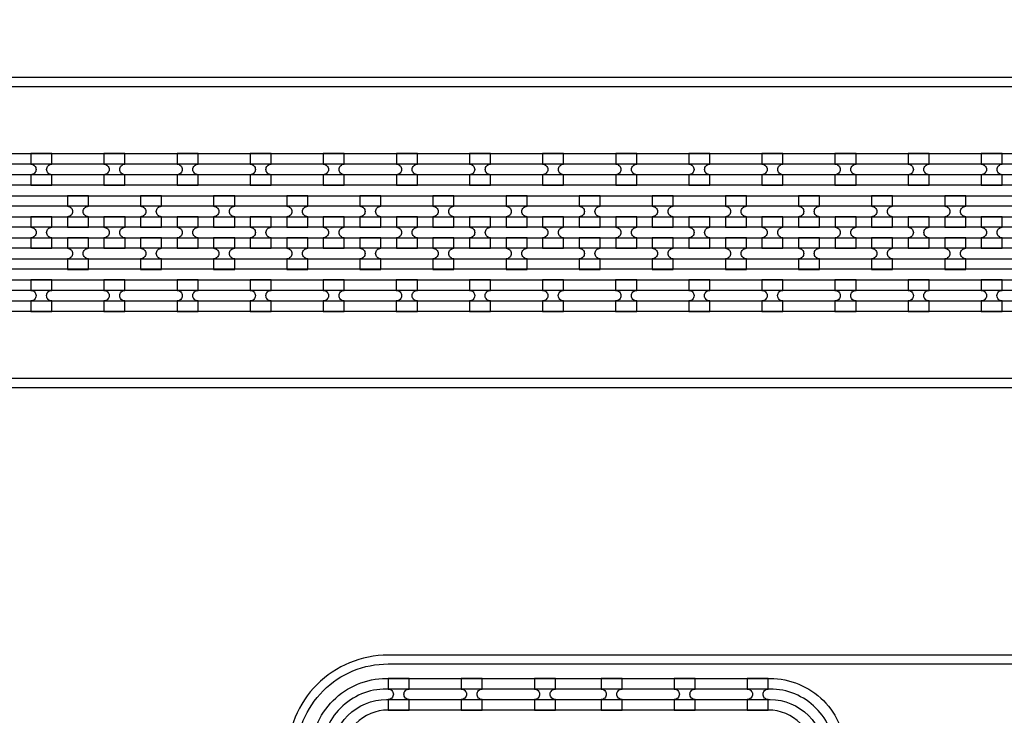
# Model space of a CAD drawing. Extents: x -63500 to 63500, y -63500 to 63500.
# Tile 162 of 256: x -31724 to -28357, y 17738 to 20118. Entities that reach past the tile are written whole.
import ezdxf

# ---------------------------------------------------------------- set-up
doc = ezdxf.new("R2010")
doc.units = 13
doc.header["$MEASUREMENT"] = 0
for name, color, linetype in [('1_Metal', 2, 'Continuous'), ('2_Electrodes', 5, 'Continuous'), ('3_Outline', 4, 'Continuous')]:
    doc.layers.add(name, color=color, linetype=linetype)

msp = doc.modelspace()

# ---------------------------------------------------------------- linework, layer by layer
for radius in [50000, 47500, 45000]:
    msp.add_circle((0, 0), radius)
at = {"layer": '1_Metal'}
for points in [[(-50000, 0, -1), (50000, 0), (51000, 0, 1), (-51000, 0)], [(-31613.9, 19659.9), (-31685.9, 19659.9), (-31685.9, 19623.9, -0.414214), (-31667.9, 19605.9), (-31667.9, 19605.9, -0.414214), (-31685.9, 19587.9), (-31685.9, 19551.9), (-31613.9, 19551.9), (-31613.9, 19587.9, -0.414214), (-31631.9, 19605.9), (-31631.9, 19605.9, -0.414214), (-31613.9, 19623.9)], [(-31363.9, 19659.9), (-31435.9, 19659.9), (-31435.9, 19623.9, -0.414214), (-31417.9, 19605.9), (-31417.9, 19605.9, -0.414214), (-31435.9, 19587.9), (-31435.9, 19551.9), (-31363.9, 19551.9), (-31363.9, 19587.9, -0.414214), (-31381.9, 19605.9), (-31381.9, 19605.9, -0.414214), (-31363.9, 19623.9)], [(-31113.9, 19659.9), (-31185.9, 19659.9), (-31185.9, 19623.9, -0.414214), (-31167.9, 19605.9), (-31167.9, 19605.9, -0.414214), (-31185.9, 19587.9), (-31185.9, 19551.9), (-31113.9, 19551.9), (-31113.9, 19587.9, -0.414214), (-31131.9, 19605.9), (-31131.9, 19605.9, -0.414214), (-31113.9, 19623.9)], [(-30863.9, 19659.9), (-30935.9, 19659.9), (-30935.9, 19623.9, -0.414214), (-30917.9, 19605.9), (-30917.9, 19605.9, -0.414214), (-30935.9, 19587.9), (-30935.9, 19551.9), (-30863.9, 19551.9), (-30863.9, 19587.9, -0.414214), (-30881.9, 19605.9), (-30881.9, 19605.9, -0.414214), (-30863.9, 19623.9)], [(-30613.9, 19659.9), (-30685.9, 19659.9), (-30685.9, 19623.9, -0.414214), (-30667.9, 19605.9), (-30667.9, 19605.9, -0.414214), (-30685.9, 19587.9), (-30685.9, 19551.9), (-30613.9, 19551.9), (-30613.9, 19587.9, -0.414214), (-30631.9, 19605.9), (-30631.9, 19605.9, -0.414214), (-30613.9, 19623.9)], [(-30363.9, 19659.9), (-30435.9, 19659.9), (-30435.9, 19623.9, -0.414214), (-30417.9, 19605.9), (-30417.9, 19605.9, -0.414214), (-30435.9, 19587.9), (-30435.9, 19551.9), (-30363.9, 19551.9), (-30363.9, 19587.9, -0.414214), (-30381.9, 19605.9), (-30381.9, 19605.9, -0.414214), (-30363.9, 19623.9)], [(-30113.9, 19659.9), (-30185.9, 19659.9), (-30185.9, 19623.9, -0.414214), (-30167.9, 19605.9), (-30167.9, 19605.9, -0.414214), (-30185.9, 19587.9), (-30185.9, 19551.9), (-30113.9, 19551.9), (-30113.9, 19587.9, -0.414214), (-30131.9, 19605.9), (-30131.9, 19605.9, -0.414214), (-30113.9, 19623.9)], [(-29863.9, 19659.9), (-29935.9, 19659.9), (-29935.9, 19623.9, -0.414214), (-29917.9, 19605.9), (-29917.9, 19605.9, -0.414214), (-29935.9, 19587.9), (-29935.9, 19551.9), (-29863.9, 19551.9), (-29863.9, 19587.9, -0.414214), (-29881.9, 19605.9), (-29881.9, 19605.9, -0.414214), (-29863.9, 19623.9)], [(-29613.9, 19659.9), (-29685.9, 19659.9), (-29685.9, 19623.9, -0.414214), (-29667.9, 19605.9), (-29667.9, 19605.9, -0.414214), (-29685.9, 19587.9), (-29685.9, 19551.9), (-29613.9, 19551.9), (-29613.9, 19587.9, -0.414214), (-29631.9, 19605.9), (-29631.9, 19605.9, -0.414214), (-29613.9, 19623.9)], [(-29363.9, 19659.9), (-29435.9, 19659.9), (-29435.9, 19623.9, -0.414214), (-29417.9, 19605.9), (-29417.9, 19605.9, -0.414214), (-29435.9, 19587.9), (-29435.9, 19551.9), (-29363.9, 19551.9), (-29363.9, 19587.9, -0.414214), (-29381.9, 19605.9), (-29381.9, 19605.9, -0.414214), (-29363.9, 19623.9)], [(-29113.9, 19659.9), (-29185.9, 19659.9), (-29185.9, 19623.9, -0.414214), (-29167.9, 19605.9), (-29167.9, 19605.9, -0.414214), (-29185.9, 19587.9), (-29185.9, 19551.9), (-29113.9, 19551.9), (-29113.9, 19587.9, -0.414214), (-29131.9, 19605.9), (-29131.9, 19605.9, -0.414214), (-29113.9, 19623.9)], [(-28863.9, 19659.9), (-28935.9, 19659.9), (-28935.9, 19623.9, -0.414214), (-28917.9, 19605.9), (-28917.9, 19605.9, -0.414214), (-28935.9, 19587.9), (-28935.9, 19551.9), (-28863.9, 19551.9), (-28863.9, 19587.9, -0.414214), (-28881.9, 19605.9), (-28881.9, 19605.9, -0.414214), (-28863.9, 19623.9)], [(-28613.9, 19659.9), (-28685.9, 19659.9), (-28685.9, 19623.9, -0.414214), (-28667.9, 19605.9), (-28667.9, 19605.9, -0.414214), (-28685.9, 19587.9), (-28685.9, 19551.9), (-28613.9, 19551.9), (-28613.9, 19587.9, -0.414214), (-28631.9, 19605.9), (-28631.9, 19605.9, -0.414214), (-28613.9, 19623.9)], [(-28363.9, 19659.9), (-28435.9, 19659.9), (-28435.9, 19623.9, -0.414214), (-28417.9, 19605.9), (-28417.9, 19605.9, -0.414214), (-28435.9, 19587.9), (-28435.9, 19551.9), (-28363.9, 19551.9), (-28363.9, 19587.9, -0.414214), (-28381.9, 19605.9), (-28381.9, 19605.9, -0.414214), (-28363.9, 19623.9)], [(-4850, 19480), (-31834, 19480, 0.414214), (-33674, 17640), (-33674, 17140, 0.414214), (-31834, 15300), (-30602, 15300, 0.414214), (-30584, 15318), (-30584, 15318), (-30553.4, 15318), (-30553.4, 15247.9), (-30583.4, 15247.9, 0.384752), (-30601.3, 15264), (-31834, 15264, -0.414214), (-33710, 17140), (-33710, 17640, -0.414214), (-31834, 19516), (-4850, 19516)], [(-31560.8, 19407.9), (-31488.8, 19407.9), (-31488.8, 19443.9, -0.414214), (-31506.8, 19461.9), (-31506.8, 19461.9, -0.414214), (-31488.8, 19479.9), (-31488.8, 19515.9), (-31560.8, 19515.9), (-31560.8, 19479.9, -0.414214), (-31542.8, 19461.9), (-31542.8, 19461.9, -0.414214), (-31560.8, 19443.9), (-31560.8, 19407.9)], [(-31310.8, 19407.9), (-31238.8, 19407.9), (-31238.8, 19443.9, -0.414214), (-31256.8, 19461.9), (-31256.8, 19461.9, -0.414214), (-31238.8, 19479.9), (-31238.8, 19515.9), (-31310.8, 19515.9), (-31310.8, 19479.9, -0.414214), (-31292.8, 19461.9), (-31292.8, 19461.9, -0.414214), (-31310.8, 19443.9), (-31310.8, 19407.9)], [(-31060.8, 19407.9), (-30988.8, 19407.9), (-30988.8, 19443.9, -0.414214), (-31006.8, 19461.9), (-31006.8, 19461.9, -0.414214), (-30988.8, 19479.9), (-30988.8, 19515.9), (-31060.8, 19515.9), (-31060.8, 19479.9, -0.414214), (-31042.8, 19461.9), (-31042.8, 19461.9, -0.414214), (-31060.8, 19443.9), (-31060.8, 19407.9)], [(-30810.8, 19407.9), (-30738.8, 19407.9), (-30738.8, 19443.9, -0.414214), (-30756.8, 19461.9), (-30756.8, 19461.9, -0.414214), (-30738.8, 19479.9), (-30738.8, 19515.9), (-30810.8, 19515.9), (-30810.8, 19479.9, -0.414214), (-30792.8, 19461.9), (-30792.8, 19461.9, -0.414214), (-30810.8, 19443.9), (-30810.8, 19407.9)], [(-30560.8, 19407.9), (-30488.8, 19407.9), (-30488.8, 19443.9, -0.414214), (-30506.8, 19461.9), (-30506.8, 19461.9, -0.414214), (-30488.8, 19479.9), (-30488.8, 19515.9), (-30560.8, 19515.9), (-30560.8, 19479.9, -0.414214), (-30542.8, 19461.9), (-30542.8, 19461.9, -0.414214), (-30560.8, 19443.9), (-30560.8, 19407.9)], [(-30310.8, 19407.9), (-30238.8, 19407.9), (-30238.8, 19443.9, -0.414214), (-30256.8, 19461.9), (-30256.8, 19461.9, -0.414214), (-30238.8, 19479.9), (-30238.8, 19515.9), (-30310.8, 19515.9), (-30310.8, 19479.9, -0.414214), (-30292.8, 19461.9), (-30292.8, 19461.9, -0.414214), (-30310.8, 19443.9), (-30310.8, 19407.9)], [(-30060.8, 19407.9), (-29988.8, 19407.9), (-29988.8, 19443.9, -0.414214), (-30006.8, 19461.9), (-30006.8, 19461.9, -0.414214), (-29988.8, 19479.9), (-29988.8, 19515.9), (-30060.8, 19515.9), (-30060.8, 19479.9, -0.414214), (-30042.8, 19461.9), (-30042.8, 19461.9, -0.414214), (-30060.8, 19443.9), (-30060.8, 19407.9)], [(-29810.8, 19407.9), (-29738.8, 19407.9), (-29738.8, 19443.9, -0.414214), (-29756.8, 19461.9), (-29756.8, 19461.9, -0.414214), (-29738.8, 19479.9), (-29738.8, 19515.9), (-29810.8, 19515.9), (-29810.8, 19479.9, -0.414214), (-29792.8, 19461.9), (-29792.8, 19461.9, -0.414214), (-29810.8, 19443.9), (-29810.8, 19407.9)], [(-29560.8, 19407.9), (-29488.8, 19407.9), (-29488.8, 19443.9, -0.414214), (-29506.8, 19461.9), (-29506.8, 19461.9, -0.414214), (-29488.8, 19479.9), (-29488.8, 19515.9), (-29560.8, 19515.9), (-29560.8, 19479.9, -0.414214), (-29542.8, 19461.9), (-29542.8, 19461.9, -0.414214), (-29560.8, 19443.9), (-29560.8, 19407.9)], [(-29310.8, 19407.9), (-29238.8, 19407.9), (-29238.8, 19443.9, -0.414214), (-29256.8, 19461.9), (-29256.8, 19461.9, -0.414214), (-29238.8, 19479.9), (-29238.8, 19515.9), (-29310.8, 19515.9), (-29310.8, 19479.9, -0.414214), (-29292.8, 19461.9), (-29292.8, 19461.9, -0.414214), (-29310.8, 19443.9), (-29310.8, 19407.9)], [(-29060.8, 19407.9), (-28988.8, 19407.9), (-28988.8, 19443.9, -0.414214), (-29006.8, 19461.9), (-29006.8, 19461.9, -0.414214), (-28988.8, 19479.9), (-28988.8, 19515.9), (-29060.8, 19515.9), (-29060.8, 19479.9, -0.414214), (-29042.8, 19461.9), (-29042.8, 19461.9, -0.414214), (-29060.8, 19443.9), (-29060.8, 19407.9)], [(-28810.8, 19407.9), (-28738.8, 19407.9), (-28738.8, 19443.9, -0.414214), (-28756.8, 19461.9), (-28756.8, 19461.9, -0.414214), (-28738.8, 19479.9), (-28738.8, 19515.9), (-28810.8, 19515.9), (-28810.8, 19479.9, -0.414214), (-28792.8, 19461.9), (-28792.8, 19461.9, -0.414214), (-28810.8, 19443.9), (-28810.8, 19407.9)], [(-28560.8, 19407.9), (-28488.8, 19407.9), (-28488.8, 19443.9, -0.414214), (-28506.8, 19461.9), (-28506.8, 19461.9, -0.414214), (-28488.8, 19479.9), (-28488.8, 19515.9), (-28560.8, 19515.9), (-28560.8, 19479.9, -0.414214), (-28542.8, 19461.9), (-28542.8, 19461.9, -0.414214), (-28560.8, 19443.9), (-28560.8, 19407.9)], [(-4850, 19408), (-5254, 19408), (-5254, 19408), (-31834, 19408, 0.414214), (-33602, 17640), (-33602, 17140, 0.414214), (-31834, 15372), (-30602, 15372, 0.414214), (-30584, 15390), (-30584, 15390), (-30553.4, 15390), (-30553.4, 15318), (-30584, 15318, 0.414214), (-30602, 15336), (-31834, 15336, -0.414214), (-33638, 17140), (-33638, 17640, -0.414214), (-31834, 19444), (-5254, 19444), (-4850, 19444)], [(-31685.8, 19335.9), (-31613.8, 19335.9), (-31613.8, 19371.9, -0.414214), (-31631.8, 19389.9), (-31631.8, 19389.9, -0.414214), (-31613.8, 19407.9), (-31613.8, 19443.9), (-31685.8, 19443.9), (-31685.8, 19407.9, -0.414214), (-31667.8, 19389.9), (-31667.8, 19389.9, -0.414214), (-31685.8, 19371.9), (-31685.8, 19335.9)], [(-31435.8, 19335.9), (-31363.8, 19335.9), (-31363.8, 19371.9, -0.414214), (-31381.8, 19389.9), (-31381.8, 19389.9, -0.414214), (-31363.8, 19407.9), (-31363.8, 19443.9), (-31435.8, 19443.9), (-31435.8, 19407.9, -0.414214), (-31417.8, 19389.9), (-31417.8, 19389.9, -0.414214), (-31435.8, 19371.9), (-31435.8, 19335.9)], [(-31185.8, 19335.9), (-31113.8, 19335.9), (-31113.8, 19371.9, -0.414214), (-31131.8, 19389.9), (-31131.8, 19389.9, -0.414214), (-31113.8, 19407.9), (-31113.8, 19443.9), (-31185.8, 19443.9), (-31185.8, 19407.9, -0.414214), (-31167.8, 19389.9), (-31167.8, 19389.9, -0.414214), (-31185.8, 19371.9), (-31185.8, 19335.9)], [(-30935.8, 19335.9), (-30863.8, 19335.9), (-30863.8, 19371.9, -0.414214), (-30881.8, 19389.9), (-30881.8, 19389.9, -0.414214), (-30863.8, 19407.9), (-30863.8, 19443.9), (-30935.8, 19443.9), (-30935.8, 19407.9, -0.414214), (-30917.8, 19389.9), (-30917.8, 19389.9, -0.414214), (-30935.8, 19371.9), (-30935.8, 19335.9)], [(-30685.8, 19335.9), (-30613.8, 19335.9), (-30613.8, 19371.9, -0.414214), (-30631.8, 19389.9), (-30631.8, 19389.9, -0.414214), (-30613.8, 19407.9), (-30613.8, 19443.9), (-30685.8, 19443.9), (-30685.8, 19407.9, -0.414214), (-30667.8, 19389.9), (-30667.8, 19389.9, -0.414214), (-30685.8, 19371.9), (-30685.8, 19335.9)], [(-30435.8, 19335.9), (-30363.8, 19335.9), (-30363.8, 19371.9, -0.414214), (-30381.8, 19389.9), (-30381.8, 19389.9, -0.414214), (-30363.8, 19407.9), (-30363.8, 19443.9), (-30435.8, 19443.9), (-30435.8, 19407.9, -0.414214), (-30417.8, 19389.9), (-30417.8, 19389.9, -0.414214), (-30435.8, 19371.9), (-30435.8, 19335.9)], [(-30185.8, 19335.9), (-30113.8, 19335.9), (-30113.8, 19371.9, -0.414214), (-30131.8, 19389.9), (-30131.8, 19389.9, -0.414214), (-30113.8, 19407.9), (-30113.8, 19443.9), (-30185.8, 19443.9), (-30185.8, 19407.9, -0.414214), (-30167.8, 19389.9), (-30167.8, 19389.9, -0.414214), (-30185.8, 19371.9), (-30185.8, 19335.9)], [(-29935.8, 19335.9), (-29863.8, 19335.9), (-29863.8, 19371.9, -0.414214), (-29881.8, 19389.9), (-29881.8, 19389.9, -0.414214), (-29863.8, 19407.9), (-29863.8, 19443.9), (-29935.8, 19443.9), (-29935.8, 19407.9, -0.414214), (-29917.8, 19389.9), (-29917.8, 19389.9, -0.414214), (-29935.8, 19371.9), (-29935.8, 19335.9)], [(-29685.8, 19335.9), (-29613.8, 19335.9), (-29613.8, 19371.9, -0.414214), (-29631.8, 19389.9), (-29631.8, 19389.9, -0.414214), (-29613.8, 19407.9), (-29613.8, 19443.9), (-29685.8, 19443.9), (-29685.8, 19407.9, -0.414214), (-29667.8, 19389.9), (-29667.8, 19389.9, -0.414214), (-29685.8, 19371.9), (-29685.8, 19335.9)], [(-29435.8, 19335.9), (-29363.8, 19335.9), (-29363.8, 19371.9, -0.414214), (-29381.8, 19389.9), (-29381.8, 19389.9, -0.414214), (-29363.8, 19407.9), (-29363.8, 19443.9), (-29435.8, 19443.9), (-29435.8, 19407.9, -0.414214), (-29417.8, 19389.9), (-29417.8, 19389.9, -0.414214), (-29435.8, 19371.9), (-29435.8, 19335.9)], [(-29185.8, 19335.9), (-29113.8, 19335.9), (-29113.8, 19371.9, -0.414214), (-29131.8, 19389.9), (-29131.8, 19389.9, -0.414214), (-29113.8, 19407.9), (-29113.8, 19443.9), (-29185.8, 19443.9), (-29185.8, 19407.9, -0.414214), (-29167.8, 19389.9), (-29167.8, 19389.9, -0.414214), (-29185.8, 19371.9), (-29185.8, 19335.9)], [(-28935.8, 19335.9), (-28863.8, 19335.9), (-28863.8, 19371.9, -0.414214), (-28881.8, 19389.9), (-28881.8, 19389.9, -0.414214), (-28863.8, 19407.9), (-28863.8, 19443.9), (-28935.8, 19443.9), (-28935.8, 19407.9, -0.414214), (-28917.8, 19389.9), (-28917.8, 19389.9, -0.414214), (-28935.8, 19371.9), (-28935.8, 19335.9)], [(-28685.8, 19335.9), (-28613.8, 19335.9), (-28613.8, 19371.9, -0.414214), (-28631.8, 19389.9), (-28631.8, 19389.9, -0.414214), (-28613.8, 19407.9), (-28613.8, 19443.9), (-28685.8, 19443.9), (-28685.8, 19407.9, -0.414214), (-28667.8, 19389.9), (-28667.8, 19389.9, -0.414214), (-28685.8, 19371.9), (-28685.8, 19335.9)], [(-28435.8, 19335.9), (-28363.8, 19335.9), (-28363.8, 19371.9, -0.414214), (-28381.8, 19389.9), (-28381.8, 19389.9, -0.414214), (-28363.8, 19407.9), (-28363.8, 19443.9), (-28435.8, 19443.9), (-28435.8, 19407.9, -0.414214), (-28417.8, 19389.9), (-28417.8, 19389.9, -0.414214), (-28435.8, 19371.9), (-28435.8, 19335.9)], [(-4850, 19336), (-5254, 19336), (-31834, 19336, 0.414214), (-33530, 17640), (-33530, 17140, 0.414214), (-31834, 15444), (-30602, 15444, 0.414214), (-30584, 15462), (-30584, 15462), (-30553.4, 15462), (-30553.4, 15390), (-30584, 15390, 0.414214), (-30602, 15408), (-31834, 15408, -0.414214), (-33566, 17140), (-33566, 17640, -0.414214), (-31834, 19372), (-5254, 19372), (-4850, 19372)], [(-31560.8, 19371.9), (-31560.8, 19335.9, -0.414214), (-31542.8, 19317.9), (-31542.8, 19317.9, -0.414214), (-31560.8, 19299.9), (-31560.8, 19263.9), (-31488.8, 19263.9), (-31488.8, 19299.9, -0.414214), (-31506.8, 19317.9), (-31506.8, 19317.9, -0.414214), (-31488.8, 19335.9), (-31488.8, 19371.9)], [(-31310.8, 19371.9), (-31310.8, 19335.9, -0.414214), (-31292.8, 19317.9), (-31292.8, 19317.9, -0.414214), (-31310.8, 19299.9), (-31310.8, 19263.9), (-31238.8, 19263.9), (-31238.8, 19299.9, -0.414214), (-31256.8, 19317.9), (-31256.8, 19317.9, -0.414214), (-31238.8, 19335.9), (-31238.8, 19371.9)], [(-31060.8, 19371.9), (-31060.8, 19335.9, -0.414214), (-31042.8, 19317.9), (-31042.8, 19317.9, -0.414214), (-31060.8, 19299.9), (-31060.8, 19263.9), (-30988.8, 19263.9), (-30988.8, 19299.9, -0.414214), (-31006.8, 19317.9), (-31006.8, 19317.9, -0.414214), (-30988.8, 19335.9), (-30988.8, 19371.9)], [(-30810.8, 19371.9), (-30810.8, 19335.9, -0.414214), (-30792.8, 19317.9), (-30792.8, 19317.9, -0.414214), (-30810.8, 19299.9), (-30810.8, 19263.9), (-30738.8, 19263.9), (-30738.8, 19299.9, -0.414214), (-30756.8, 19317.9), (-30756.8, 19317.9, -0.414214), (-30738.8, 19335.9), (-30738.8, 19371.9)], [(-30560.8, 19371.9), (-30560.8, 19335.9, -0.414214), (-30542.8, 19317.9), (-30542.8, 19317.9, -0.414214), (-30560.8, 19299.9), (-30560.8, 19263.9), (-30488.8, 19263.9), (-30488.8, 19299.9, -0.414214), (-30506.8, 19317.9), (-30506.8, 19317.9, -0.414214), (-30488.8, 19335.9), (-30488.8, 19371.9)], [(-30310.8, 19371.9), (-30310.8, 19335.9, -0.414214), (-30292.8, 19317.9), (-30292.8, 19317.9, -0.414214), (-30310.8, 19299.9), (-30310.8, 19263.9), (-30238.8, 19263.9), (-30238.8, 19299.9, -0.414214), (-30256.8, 19317.9), (-30256.8, 19317.9, -0.414214), (-30238.8, 19335.9), (-30238.8, 19371.9)], [(-30060.8, 19371.9), (-30060.8, 19335.9, -0.414214), (-30042.8, 19317.9), (-30042.8, 19317.9, -0.414214), (-30060.8, 19299.9), (-30060.8, 19263.9), (-29988.8, 19263.9), (-29988.8, 19299.9, -0.414214), (-30006.8, 19317.9), (-30006.8, 19317.9, -0.414214), (-29988.8, 19335.9), (-29988.8, 19371.9)], [(-29810.8, 19371.9), (-29810.8, 19335.9, -0.414214), (-29792.8, 19317.9), (-29792.8, 19317.9, -0.414214), (-29810.8, 19299.9), (-29810.8, 19263.9), (-29738.8, 19263.9), (-29738.8, 19299.9, -0.414214), (-29756.8, 19317.9), (-29756.8, 19317.9, -0.414214), (-29738.8, 19335.9), (-29738.8, 19371.9)], [(-29560.8, 19371.9), (-29560.8, 19335.9, -0.414214), (-29542.8, 19317.9), (-29542.8, 19317.9, -0.414214), (-29560.8, 19299.9), (-29560.8, 19263.9), (-29488.8, 19263.9), (-29488.8, 19299.9, -0.414214), (-29506.8, 19317.9), (-29506.8, 19317.9, -0.414214), (-29488.8, 19335.9), (-29488.8, 19371.9)], [(-29310.8, 19371.9), (-29310.8, 19335.9, -0.414214), (-29292.8, 19317.9), (-29292.8, 19317.9, -0.414214), (-29310.8, 19299.9), (-29310.8, 19263.9), (-29238.8, 19263.9), (-29238.8, 19299.9, -0.414214), (-29256.8, 19317.9), (-29256.8, 19317.9, -0.414214), (-29238.8, 19335.9), (-29238.8, 19371.9)], [(-29060.8, 19371.9), (-29060.8, 19335.9, -0.414214), (-29042.8, 19317.9), (-29042.8, 19317.9, -0.414214), (-29060.8, 19299.9), (-29060.8, 19263.9), (-28988.8, 19263.9), (-28988.8, 19299.9, -0.414214), (-29006.8, 19317.9), (-29006.8, 19317.9, -0.414214), (-28988.8, 19335.9), (-28988.8, 19371.9)], [(-28810.8, 19371.9), (-28810.8, 19335.9, -0.414214), (-28792.8, 19317.9), (-28792.8, 19317.9, -0.414214), (-28810.8, 19299.9), (-28810.8, 19263.9), (-28738.8, 19263.9), (-28738.8, 19299.9, -0.414214), (-28756.8, 19317.9), (-28756.8, 19317.9, -0.414214), (-28738.8, 19335.9), (-28738.8, 19371.9)], [(-28560.8, 19371.9), (-28560.8, 19335.9, -0.414214), (-28542.8, 19317.9), (-28542.8, 19317.9, -0.414214), (-28560.8, 19299.9), (-28560.8, 19263.9), (-28488.8, 19263.9), (-28488.8, 19299.9, -0.414214), (-28506.8, 19317.9), (-28506.8, 19317.9, -0.414214), (-28488.8, 19335.9), (-28488.8, 19371.9)], [(-4850, 19264), (-5254, 19264), (-31834, 19264, 0.414214), (-33458, 17640), (-33458, 17140, 0.414214), (-31834, 15516), (-30601.3, 15516, 0.384752), (-30583.4, 15532.2), (-30553.4, 15532.2), (-30553.4, 15462), (-30584, 15462, 0.414214), (-30602, 15480), (-31834, 15480, -0.414214), (-33494, 17140), (-33494, 17640, -0.414214), (-31834, 19300), (-5254, 19300), (-4850, 19300)], [(-31614, 19227.9), (-31686, 19227.9), (-31686, 19191.9, -0.414214), (-31668, 19173.9), (-31668, 19173.9, -0.414214), (-31686, 19155.9), (-31686, 19119.9), (-31614, 19119.9), (-31614, 19155.9, -0.414214), (-31632, 19173.9), (-31632, 19173.9, -0.414214), (-31614, 19191.9)], [(-31364, 19227.9), (-31436, 19227.9), (-31436, 19191.9, -0.414214), (-31418, 19173.9), (-31418, 19173.9, -0.414214), (-31436, 19155.9), (-31436, 19119.9), (-31364, 19119.9), (-31364, 19155.9, -0.414214), (-31382, 19173.9), (-31382, 19173.9, -0.414214), (-31364, 19191.9)], [(-31114, 19227.9), (-31186, 19227.9), (-31186, 19191.9, -0.414214), (-31168, 19173.9), (-31168, 19173.9, -0.414214), (-31186, 19155.9), (-31186, 19119.9), (-31114, 19119.9), (-31114, 19155.9, -0.414214), (-31132, 19173.9), (-31132, 19173.9, -0.414214), (-31114, 19191.9)], [(-30864, 19227.9), (-30936, 19227.9), (-30936, 19191.9, -0.414214), (-30918, 19173.9), (-30918, 19173.9, -0.414214), (-30936, 19155.9), (-30936, 19119.9), (-30864, 19119.9), (-30864, 19155.9, -0.414214), (-30882, 19173.9), (-30882, 19173.9, -0.414214), (-30864, 19191.9)], [(-30614, 19227.9), (-30686, 19227.9), (-30686, 19191.9, -0.414214), (-30668, 19173.9), (-30668, 19173.9, -0.414214), (-30686, 19155.9), (-30686, 19119.9), (-30614, 19119.9), (-30614, 19155.9, -0.414214), (-30632, 19173.9), (-30632, 19173.9, -0.414214), (-30614, 19191.9)], [(-30364, 19227.9), (-30436, 19227.9), (-30436, 19191.9, -0.414214), (-30418, 19173.9), (-30418, 19173.9, -0.414214), (-30436, 19155.9), (-30436, 19119.9), (-30364, 19119.9), (-30364, 19155.9, -0.414214), (-30382, 19173.9), (-30382, 19173.9, -0.414214), (-30364, 19191.9)], [(-30114, 19227.9), (-30186, 19227.9), (-30186, 19191.9, -0.414214), (-30168, 19173.9), (-30168, 19173.9, -0.414214), (-30186, 19155.9), (-30186, 19119.9), (-30114, 19119.9), (-30114, 19155.9, -0.414214), (-30132, 19173.9), (-30132, 19173.9, -0.414214), (-30114, 19191.9)], [(-29864, 19227.9), (-29936, 19227.9), (-29936, 19191.9, -0.414214), (-29918, 19173.9), (-29918, 19173.9, -0.414214), (-29936, 19155.9), (-29936, 19119.9), (-29864, 19119.9), (-29864, 19155.9, -0.414214), (-29882, 19173.9), (-29882, 19173.9, -0.414214), (-29864, 19191.9)], [(-29614, 19227.9), (-29686, 19227.9), (-29686, 19191.9, -0.414214), (-29668, 19173.9), (-29668, 19173.9, -0.414214), (-29686, 19155.9), (-29686, 19119.9), (-29614, 19119.9), (-29614, 19155.9, -0.414214), (-29632, 19173.9), (-29632, 19173.9, -0.414214), (-29614, 19191.9)], [(-29364, 19227.9), (-29436, 19227.9), (-29436, 19191.9, -0.414214), (-29418, 19173.9), (-29418, 19173.9, -0.414214), (-29436, 19155.9), (-29436, 19119.9), (-29364, 19119.9), (-29364, 19155.9, -0.414214), (-29382, 19173.9), (-29382, 19173.9, -0.414214), (-29364, 19191.9)], [(-29114, 19227.9), (-29186, 19227.9), (-29186, 19191.9, -0.414214), (-29168, 19173.9), (-29168, 19173.9, -0.414214), (-29186, 19155.9), (-29186, 19119.9), (-29114, 19119.9), (-29114, 19155.9, -0.414214), (-29132, 19173.9), (-29132, 19173.9, -0.414214), (-29114, 19191.9)], [(-28864, 19227.9), (-28936, 19227.9), (-28936, 19191.9, -0.414214), (-28918, 19173.9), (-28918, 19173.9, -0.414214), (-28936, 19155.9), (-28936, 19119.9), (-28864, 19119.9), (-28864, 19155.9, -0.414214), (-28882, 19173.9), (-28882, 19173.9, -0.414214), (-28864, 19191.9)], [(-28614, 19227.9), (-28686, 19227.9), (-28686, 19191.9, -0.414214), (-28668, 19173.9), (-28668, 19173.9, -0.414214), (-28686, 19155.9), (-28686, 19119.9), (-28614, 19119.9), (-28614, 19155.9, -0.414214), (-28632, 19173.9), (-28632, 19173.9, -0.414214), (-28614, 19191.9)], [(-28364, 19227.9), (-28436, 19227.9), (-28436, 19191.9, -0.414214), (-28418, 19173.9), (-28418, 19173.9, -0.414214), (-28436, 19155.9), (-28436, 19119.9), (-28364, 19119.9), (-28364, 19155.9, -0.414214), (-28382, 19173.9), (-28382, 19173.9, -0.414214), (-28364, 19191.9)], [(-30392, 17864), (-30464, 17864), (-30464, 17828, -0.414214), (-30446, 17810), (-30446, 17810, -0.414214), (-30464, 17792), (-30464, 17756), (-30392, 17756), (-30392, 17792, -0.414214), (-30410, 17810), (-30410, 17810, -0.414214), (-30392, 17828)], [(-30142, 17864), (-30214, 17864), (-30214, 17828, -0.414214), (-30196, 17810), (-30196, 17810, -0.414214), (-30214, 17792), (-30214, 17756), (-30142, 17756), (-30142, 17792, -0.414214), (-30160, 17810), (-30160, 17810, -0.414214), (-30142, 17828)], [(-29892, 17864), (-29964, 17864), (-29964, 17828, -0.414214), (-29946, 17810), (-29946, 17810, -0.414214), (-29964, 17792), (-29964, 17756), (-29892, 17756), (-29892, 17792, -0.414214), (-29910, 17810), (-29910, 17810, -0.414214), (-29892, 17828)], [(-29664, 17864), (-29736, 17864), (-29736, 17828, -0.414214), (-29718, 17810), (-29718, 17810, -0.414214), (-29736, 17792), (-29736, 17756), (-29664, 17756), (-29664, 17792, -0.414214), (-29682, 17810), (-29682, 17810, -0.414214), (-29664, 17828)], [(-29414, 17864), (-29486, 17864), (-29486, 17828, -0.414214), (-29468, 17810), (-29468, 17810, -0.414214), (-29486, 17792), (-29486, 17756), (-29414, 17756), (-29414, 17792, -0.414214), (-29432, 17810), (-29432, 17810, -0.414214), (-29414, 17828)], [(-29164, 17864), (-29236, 17864), (-29236, 17828, -0.414214), (-29218, 17810), (-29218, 17810, -0.414214), (-29236, 17792), (-29236, 17756), (-29164, 17756), (-29164, 17792, -0.414214), (-29182, 17810), (-29182, 17810, -0.414214), (-29164, 17828)]]:
    msp.add_lwpolyline(points, format="xyb", close=True, dxfattribs=at)
for points in [[(-25101.3, 15264), (-28750, 15264, 0.414214), (-28900, 15114), (-28900, 13174, -0.414214), (-29158, 12916), (-30470, 12916, -0.414214), (-30728, 13174), (-30728, 14970, 0.414214), (-30878, 15120), (-31566.1, 15120), (-31834.1, 15120, -0.414214), (-33854.1, 17140), (-33854.1, 17640, -0.414214), (-31834.1, 19660), (-5254, 19660)], [(-5254, 19624), (-31834, 19624, 0.414214), (-33818, 17640), (-33818, 17140, 0.414214), (-31834, 15156), (-30878, 15156, -0.414214), (-30692, 14970), (-30692, 13174, 0.414214), (-30470, 12952), (-29158, 12952, 0.414214), (-28936, 13174), (-28936, 15114, -0.414214), (-28750, 15300), (-25102, 15300, 0.414214)], [(-25102, 15336), (-28750, 15336, 0.414214), (-28972, 15114), (-28972, 13174, -0.414214), (-29158, 12988), (-30470, 12988, -0.414214), (-30656, 13174), (-30656, 14970, 0.414214), (-30878, 15192), (-31834, 15192, -0.414214), (-33782, 17140), (-33782, 17640, -0.414214), (-31834, 19588), (-5254, 19588)], [(-5254, 19552), (-31834.1, 19552, 0.414214), (-33746.1, 17640), (-33746.1, 17140, 0.414214), (-31834.1, 15228), (-31566.1, 15228), (-30878, 15228, -0.414214), (-30620, 14970), (-30620, 13180, 0.414214), (-30464, 13024), (-29164, 13024, 0.414214), (-29008, 13180), (-29008, 15114, -0.414214), (-28750, 15372), (-28750, 15372), (-25102, 15372, 0.414214)], [(-25102, 15408), (-28750, 15408, -0.414214), (-29008, 15666), (-29008, 17600, 0.414214), (-29164, 17756), (-30464, 17756, 0.414214), (-30620, 17600), (-30620, 15810, -0.414214), (-30878, 15552), (-31566.1, 15552), (-31834.1, 15552, -0.414214), (-33422.1, 17140), (-33422.1, 17640, -0.414214), (-31834.1, 19228), (-5254, 19228)], [(-5254, 19192), (-31834, 19192, 0.414214), (-33386, 17640), (-33386, 17140, 0.414214), (-31834, 15588), (-30878, 15588, 0.414214), (-30656, 15810), (-30656, 17606, -0.414214), (-30470, 17792), (-29158, 17792, -0.414214), (-28972, 17606), (-28972, 15666, 0.414214), (-28750, 15444), (-25102, 15444, 0.414214)], [(-25102, 15480), (-28750, 15480, -0.414214), (-28936, 15666), (-28936, 17606, 0.414214), (-29158, 17828), (-30470, 17828, 0.414214), (-30692, 17606), (-30692, 15810, -0.414214), (-30878, 15624), (-31834, 15624, -0.414214), (-33350, 17140), (-33350, 17640, -0.414214), (-31834, 19156), (-5254, 19156)], [(-5254, 19120), (-31834.1, 19120, 0.414214), (-33314.1, 17640), (-33314.1, 17140, 0.414214), (-31834.1, 15660), (-31566.1, 15660), (-30878, 15660, 0.414214), (-30728, 15810), (-30728, 17606, -0.414214), (-30470, 17864), (-29158, 17864, -0.414214), (-28900, 17606), (-28900, 15666, 0.414214), (-28750, 15516), (-25101.3, 15516, 0.384752)]]:
    msp.add_lwpolyline(points, format="xyb", dxfattribs=at)
at = {"layer": '2_Electrodes'}
for points in [[(47500, 0, 1), (-47500, 0), (-51000, 0, -1), (51000, 0)], [(-33783.4, 15620), (-33783.4, 15590, 0.610914), (-33661.5, 15827.5, -0.156977), (-34084, 17140), (-34084, 17640, -0.414214), (-31834, 19890), (-5848.2, 19890), (-5848.2, 19920), (-31834, 19920, 0.414214), (-34114, 17640), (-34114, 17140, 0.156977), (-33685.9, 15810, -0.610914)]]:
    msp.add_lwpolyline(points, format="xyb", close=True, dxfattribs=at)
for points in [[(-5848.2, 18890), (-31834, 18890, 0.414214), (-33084, 17640), (-33084, 17140, 0.414214), (-31834, 15890), (-31078, 15890, 0.414214), (-30778, 16190), (-30778, 17600, -0.414214), (-30464, 17914), (-23664, 17914, -0.414214)], [(-23664, 17944), (-30464, 17944, 0.414214), (-30808, 17600), (-30808, 16190, -0.414214), (-31078, 15920), (-31834, 15920, -0.414214), (-33054, 17140), (-33054, 17640, -0.414214), (-31834, 18860), (-5848.2, 18860)]]:
    msp.add_lwpolyline(points, format="xyb", dxfattribs=at)
at = {"layer": '3_Outline'}
for points in [[(47500, 0, 1), (-47500, 0), (-51000, 0, -1), (51000, 0)], [(-33783.4, 15620), (-33783.4, 15590, 0.610914), (-33661.5, 15827.5, -0.156977), (-34084, 17140), (-34084, 17640, -0.414214), (-31834, 19890), (-5848.2, 19890), (-5848.2, 19920), (-31834, 19920, 0.414214), (-34114, 17640), (-34114, 17140, 0.156977), (-33685.9, 15810, -0.610914)]]:
    msp.add_lwpolyline(points, format="xyb", close=True, dxfattribs=at)
for points in [[(-5848.2, 18890), (-31834, 18890, 0.414214), (-33084, 17640), (-33084, 17140, 0.414214), (-31834, 15890), (-31078, 15890, 0.414214), (-30778, 16190), (-30778, 17600, -0.414214), (-30464, 17914), (-23664, 17914, -0.414214)], [(-23664, 17944), (-30464, 17944, 0.414214), (-30808, 17600), (-30808, 16190, -0.414214), (-31078, 15920), (-31834, 15920, -0.414214), (-33054, 17140), (-33054, 17640, -0.414214), (-31834, 18860), (-5848.2, 18860)]]:
    msp.add_lwpolyline(points, format="xyb", dxfattribs=at)

doc.saveas('drawing.dxf')
